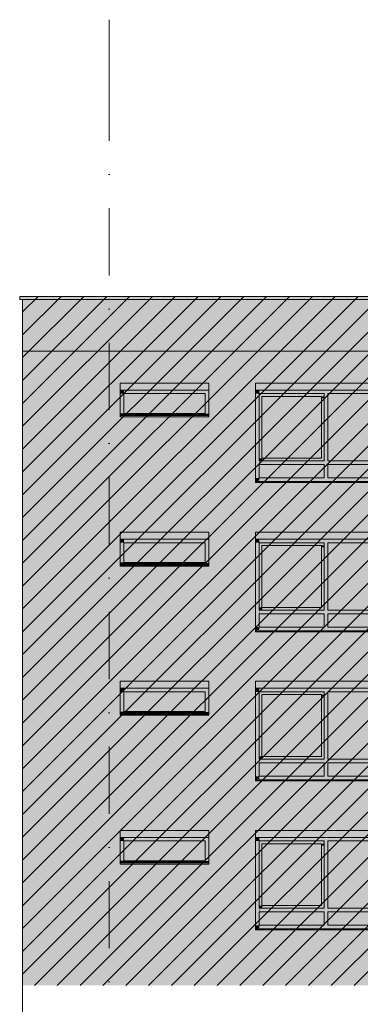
# Model space of a CAD drawing. Header units: millimetres. Extents: x -194 to 1012562, y 0 to 44349.
# Tile 5 of 97: x 19908 to 26235, y 16376 to 34667. Entities that reach past the tile are written whole.
import ezdxf
from ezdxf.enums import TextEntityAlignment as Align

# ---------------------------------------------------------------- set-up
doc = ezdxf.new("R2010")
doc.units = ezdxf.units.MM
doc.header["$MEASUREMENT"] = 0
doc.linetypes.add('streep-punt', pattern=[2500, 1250, -625, 0, -625])
for name, color, linetype in [('21_0 NC Buitenwanden', 7, 'Continuous'), ('21_0 NC Buitenwanden 2D arcering', 7, 'Continuous'), ('21_0 NC Buitenwanden Ramen', 7, 'Continuous'), ('41 Buitenwandafw', 7, 'Continuous'), ('41 Buitenwandafw 2D arcering', 7, 'Continuous'), ('New_0 2D arcering', 7, 'Continuous'), ('New_IFC Appartementen', 7, 'Continuous'), ('New_IFC Appartementen 2D arcering', 7, 'Continuous'), ('Stramien', 7, 'Continuous')]:
    doc.layers.add(name, color=color, linetype=linetype)
doc.styles.add('GENERATED_STYLE_1', font='arial.ttf')

# ---------------------------------------------------------------- blocks, each defined once
blk = doc.blocks.new('Section Element_15_7', base_point=(76179, 8237))
at = {"layer": '21_0 NC Buitenwanden', "color": 2, "linetype": 'Continuous', "lineweight": 0}
blk.add_line((19963, 19697), (19963, 22467), dxfattribs=at)
blk = doc.blocks.new('Section Element_18_7', base_point=(76179, 8237))
at = {"layer": '21_0 NC Buitenwanden', "color": 2, "linetype": 'Continuous', "lineweight": 0}
blk.add_line((19963, 22467), (19963, 25237), dxfattribs=at)
blk = doc.blocks.new('Section Element_20_7', base_point=(76179, 8237))
at = {"layer": '21_0 NC Buitenwanden', "color": 2, "linetype": 'Continuous', "lineweight": 0}
blk.add_line((19963, 25237), (19963, 28007), dxfattribs=at)
blk = doc.blocks.new('Section Element_24_7', base_point=(76179, 8237))
at = {"layer": '21_0 NC Buitenwanden 2D arcering', "linetype": 'Continuous', "lineweight": 0, "true_color": 0x1e2122}
blk.add_hatch(color=250, dxfattribs=at).paths.add_polyline_path([(26067, 12307), (26033, 12361), (26033, 12307)])
at = {"layer": '21_0 NC Buitenwanden', "color": 2, "linetype": 'Continuous', "lineweight": 0}
for p, q in [((19963, 16727), (19963, 15787)), ((21573, 15787), (26033, 15787)), ((26033, 15787), (26033, 12361))]:
    blk.add_line(p, q, dxfattribs=at)
blk = doc.blocks.new('Section Element_39_7', base_point=(76179, 8237))
at = {"layer": '21_0 NC Buitenwanden 2D arcering', "linetype": 'Continuous', "lineweight": 0, "true_color": 0x1e2122}
for points in [[(21792, 18977), (21800, 18964), (21793, 18964), (21803, 18940), (23453, 18940), (23453, 18960), (23423, 19007), (23423, 18977)], [(32083, 17757), (24303, 17757), (24315, 17736), (24308, 17736), (24308, 17734), (24318, 17714), (32083, 17714)]]:
    blk.add_hatch(color=250, dxfattribs=at).paths.add_polyline_path(points)
at = {"layer": '21_0 NC Buitenwanden', "color": 2, "linetype": 'Continuous', "lineweight": 0}
for p, q in [((19963, 19697), (19963, 16927)), ((21773, 19007), (21773, 19607)), ((21773, 19607), (23423, 19607)), ((23423, 19607), (23423, 19007)), ((24288, 17782), (24288, 19607)), ((24288, 19607), (32083, 19607)), ((21773, 18977), (21773, 18982)), ((23423, 18982), (23423, 18977)), ((19963, 16927), (19963, 16727))]:
    blk.add_line(p, q, dxfattribs=at)
blk = doc.blocks.new('Section Element_41_7', base_point=(76179, 8237))
at = {"layer": '21_0 NC Buitenwanden 2D arcering', "linetype": 'Continuous', "lineweight": 0, "true_color": 0x1e2122}
for points in [[(24288, 19607), (24288, 19477), (24359, 19477), (24359, 19506), (27003, 19506), (27003, 19607)], [(24288, 19477), (24288, 19410), (24358, 19410), (24358, 19477)], [(24288, 17844), (24355, 17844), (24355, 18093), (24355, 18160), (24355, 19410), (24288, 19410)], [(25562, 19410), (24355, 19410), (24355, 19360), (24405, 19360), (25512, 19360), (25562, 19360)], [(25629, 19410), (25629, 18160), (25679, 18160), (25679, 19339), (26736, 19339), (26736, 19410)], [(24405, 19360), (24355, 19360), (24355, 18210), (24405, 18210)], [(25512, 19360), (24405, 19360), (24405, 18210), (24435, 18210), (24435, 19301), (25512, 19301)], [(25512, 19325), (25562, 19325), (25562, 19360), (25512, 19360)], [(24355, 18160), (24418, 18160), (24418, 18210), (24355, 18210)], [(24355, 18093), (24358, 18093), (24358, 18160), (24355, 18160)], [(25562, 18093), (24355, 18093), (24355, 17844), (24408, 17844), (24408, 18022), (25562, 18022)], [(25629, 17844), (25679, 17844), (25679, 18022), (26736, 18022), (26736, 18093), (25629, 18093)], [(24288, 17844), (24288, 17794), (24358, 17794), (24358, 17844)]]:
    blk.add_hatch(color=250, dxfattribs=at).paths.add_polyline_path(points)
at = {"layer": '21_0 NC Buitenwanden Ramen', "color": 2, "linetype": 'Continuous', "lineweight": 0}
blk.add_line((27003, 19607), (27003, 19477), dxfattribs=at)
at = {"layer": '21_0 NC Buitenwanden Ramen', "color": 1, "linetype": 'Continuous', "lineweight": 0}
for p, q in [((24288, 19477), (26803, 19477)), ((24355, 19410), (24355, 18160)), ((25562, 19410), (24355, 19410)), ((25562, 18160), (25562, 19410)), ((25629, 19410), (25629, 18160)), ((26736, 19410), (25629, 19410)), ((26736, 18160), (26736, 19410)), ((24405, 19360), (24405, 18210)), ((25512, 19360), (24405, 19360)), ((25512, 18210), (25512, 19360)), ((24355, 18160), (25562, 18160)), ((24405, 18210), (25512, 18210)), ((25629, 18160), (26736, 18160)), ((24355, 18093), (24355, 17844)), ((25562, 18093), (24355, 18093)), ((25562, 17844), (25562, 18093)), ((25629, 18093), (25629, 17844)), ((26736, 18093), (25629, 18093)), ((26736, 17844), (26736, 18093)), ((24355, 17844), (25562, 17844)), ((25629, 17844), (26736, 17844))]:
    blk.add_line(p, q, dxfattribs=at)
blk = doc.blocks.new('Section Element_46_7', base_point=(76179, 8237))
at = {"layer": '21_0 NC Buitenwanden 2D arcering', "linetype": 'Continuous', "lineweight": 0, "true_color": 0x1e2122}
for points in [[(21773, 19607), (21773, 19477), (21844, 19477), (21844, 19506), (23423, 19506), (23423, 19607)], [(21843, 19477), (21773, 19477), (21773, 19410), (21843, 19410)], [(21840, 19410), (21773, 19410), (21773, 19044), (21840, 19044)], [(21840, 19410), (21840, 19044), (21893, 19044), (21893, 19339), (23356, 19339), (23356, 19410)], [(21843, 19044), (21773, 19044), (21773, 19027), (21843, 19027)], [(21773, 19027), (21773, 19017), (21842, 19017), (21842, 19027)], [(21773, 19017), (21773, 19007), (21842, 19017)], [(21773, 18977), (23423, 18977), (23423, 18982), (21773, 18982)]]:
    blk.add_hatch(color=250, dxfattribs=at).paths.add_polyline_path(points)
at = {"layer": '21_0 NC Buitenwanden Ramen', "color": 1, "linetype": 'Continuous', "lineweight": 0}
for p, q in [((23423, 19477), (21773, 19477)), ((21840, 19044), (21840, 19410)), ((21840, 19410), (23356, 19410)), ((23356, 19410), (23356, 19044)), ((21773, 19027), (23423, 19027)), ((23356, 19044), (21840, 19044)), ((21773, 19017), (23423, 19017)), ((21773, 19007), (21773, 19002)), ((21773, 19002), (21773, 18982)), ((21773, 19002), (23423, 19002)), ((21773, 18982), (23423, 18982)), ((23423, 19007), (23423, 19002)), ((23423, 19002), (23423, 18982))]:
    blk.add_line(p, q, dxfattribs=at)
at = {"layer": '21_0 NC Buitenwanden Ramen', "color": 2, "linetype": 'Continuous', "lineweight": 0}
blk.add_line((23423, 18977), (21773, 18977), dxfattribs=at)
blk = doc.blocks.new('Section Element_60_7', base_point=(76179, 8237))
at = {"layer": '21_0 NC Buitenwanden 2D arcering', "linetype": 'Continuous', "lineweight": 0, "true_color": 0x1e2122}
for points in [[(21792, 24517), (21800, 24504), (21793, 24504), (21803, 24480), (23453, 24480), (23453, 24500), (23423, 24547), (23423, 24517)], [(24303, 23297), (24315, 23276), (24308, 23276), (24308, 23274), (24318, 23254), (32083, 23254), (32083, 23297)]]:
    blk.add_hatch(color=250, dxfattribs=at).paths.add_polyline_path(points)
at = {"layer": '21_0 NC Buitenwanden', "color": 2, "linetype": 'Continuous', "lineweight": 0}
for p, q in [((21773, 24547), (21773, 25147)), ((21773, 25147), (23423, 25147)), ((23423, 25147), (23423, 24547)), ((24288, 23322), (24288, 25147)), ((24288, 25147), (32083, 25147)), ((21773, 24517), (21773, 24522)), ((23423, 24522), (23423, 24517))]:
    blk.add_line(p, q, dxfattribs=at)
blk = doc.blocks.new('Section Element_62_7', base_point=(76179, 8237))
at = {"layer": '21_0 NC Buitenwanden 2D arcering', "linetype": 'Continuous', "lineweight": 0, "true_color": 0x1e2122}
for points in [[(24288, 25147), (24288, 25017), (24359, 25017), (24359, 25046), (27003, 25046), (27003, 25147)], [(24288, 25017), (24288, 24950), (24358, 24950), (24358, 25017)], [(24288, 23384), (24355, 23384), (24355, 23633), (24355, 23700), (24355, 24950), (24288, 24950)], [(25562, 24950), (24355, 24950), (24355, 24900), (24405, 24900), (25512, 24900), (25562, 24900)], [(24405, 24900), (24355, 24900), (24355, 23750), (24405, 23750)], [(25512, 24900), (24405, 24900), (24405, 23750), (24435, 23750), (24435, 24841), (25512, 24841)], [(25512, 24865), (25562, 24865), (25562, 24900), (25512, 24900)], [(25629, 24950), (25629, 23700), (25679, 23700), (25679, 24879), (26736, 24879), (26736, 24950)], [(24355, 23700), (24418, 23700), (24418, 23750), (24355, 23750)], [(24355, 23633), (24358, 23633), (24358, 23700), (24355, 23700)], [(25562, 23633), (24355, 23633), (24355, 23384), (24408, 23384), (24408, 23562), (25562, 23562)], [(25629, 23384), (25679, 23384), (25679, 23562), (26736, 23562), (26736, 23633), (25629, 23633)], [(24288, 23384), (24288, 23334), (24358, 23334), (24358, 23384)]]:
    blk.add_hatch(color=250, dxfattribs=at).paths.add_polyline_path(points)
at = {"layer": '21_0 NC Buitenwanden Ramen', "color": 2, "linetype": 'Continuous', "lineweight": 0}
blk.add_line((27003, 25147), (27003, 25017), dxfattribs=at)
at = {"layer": '21_0 NC Buitenwanden Ramen', "color": 1, "linetype": 'Continuous', "lineweight": 0}
for p, q in [((24288, 25017), (26803, 25017)), ((24355, 24950), (24355, 23700)), ((25562, 24950), (24355, 24950)), ((24405, 24900), (24405, 23750)), ((25512, 24900), (24405, 24900)), ((25512, 23750), (25512, 24900)), ((25562, 23700), (25562, 24950)), ((25629, 24950), (25629, 23700)), ((26736, 24950), (25629, 24950)), ((26736, 23700), (26736, 24950)), ((24355, 23700), (25562, 23700)), ((24355, 23633), (24355, 23384)), ((25562, 23633), (24355, 23633)), ((24405, 23750), (25512, 23750)), ((25562, 23384), (25562, 23633)), ((25629, 23700), (26736, 23700)), ((25629, 23633), (25629, 23384)), ((26736, 23633), (25629, 23633)), ((26736, 23384), (26736, 23633)), ((24355, 23384), (25562, 23384)), ((25629, 23384), (26736, 23384))]:
    blk.add_line(p, q, dxfattribs=at)
blk = doc.blocks.new('Section Element_63_7', base_point=(76179, 8237))
at = {"layer": '21_0 NC Buitenwanden 2D arcering', "linetype": 'Continuous', "lineweight": 0, "true_color": 0x1e2122}
for points in [[(21773, 25147), (21773, 25017), (21844, 25017), (21844, 25046), (23423, 25046), (23423, 25147)], [(21773, 24950), (21843, 24950), (21843, 25017), (21773, 25017)], [(21840, 24950), (21773, 24950), (21773, 24584), (21840, 24584)], [(21840, 24950), (21840, 24584), (21893, 24584), (21893, 24879), (23356, 24879), (23356, 24950)], [(21843, 24584), (21773, 24584), (21773, 24567), (21843, 24567)], [(21773, 24567), (21773, 24557), (21842, 24557), (21842, 24567)], [(21773, 24557), (21773, 24547), (21842, 24557)], [(21773, 24517), (23423, 24517), (23423, 24522), (21773, 24522)]]:
    blk.add_hatch(color=250, dxfattribs=at).paths.add_polyline_path(points)
at = {"layer": '21_0 NC Buitenwanden Ramen', "color": 1, "linetype": 'Continuous', "lineweight": 0}
for p, q in [((23423, 25017), (21773, 25017)), ((21840, 24584), (21840, 24950)), ((21840, 24950), (23356, 24950)), ((23356, 24950), (23356, 24584)), ((21773, 24567), (23423, 24567)), ((21773, 24557), (23423, 24557)), ((21773, 24547), (21773, 24542)), ((21773, 24542), (21773, 24522)), ((21773, 24542), (23423, 24542)), ((21773, 24522), (23423, 24522)), ((23356, 24584), (21840, 24584)), ((23423, 24547), (23423, 24542)), ((23423, 24542), (23423, 24522))]:
    blk.add_line(p, q, dxfattribs=at)
at = {"layer": '21_0 NC Buitenwanden Ramen', "color": 2, "linetype": 'Continuous', "lineweight": 0}
blk.add_line((23423, 24517), (21773, 24517), dxfattribs=at)
blk = doc.blocks.new('Section Element_77_7', base_point=(76179, 8237))
at = {"layer": '21_0 NC Buitenwanden 2D arcering', "linetype": 'Continuous', "lineweight": 0, "true_color": 0x1e2122}
for points in [[(21792, 21747), (21800, 21734), (21793, 21734), (21803, 21710), (23453, 21710), (23453, 21730), (23423, 21777), (23423, 21747)], [(24303, 20527), (24315, 20506), (24308, 20506), (24308, 20504), (24318, 20484), (32083, 20484), (32083, 20527)]]:
    blk.add_hatch(color=250, dxfattribs=at).paths.add_polyline_path(points)
at = {"layer": '21_0 NC Buitenwanden', "color": 2, "linetype": 'Continuous', "lineweight": 0}
for p, q in [((21773, 21777), (21773, 22377)), ((21773, 22377), (23423, 22377)), ((23423, 22377), (23423, 21777)), ((24288, 20552), (24288, 22377)), ((24288, 22377), (32083, 22377)), ((21773, 21747), (21773, 21752)), ((23423, 21752), (23423, 21747))]:
    blk.add_line(p, q, dxfattribs=at)
blk = doc.blocks.new('Section Element_79_7', base_point=(76179, 8237))
at = {"layer": '21_0 NC Buitenwanden 2D arcering', "linetype": 'Continuous', "lineweight": 0, "true_color": 0x1e2122}
for points in [[(24288, 22247), (24359, 22247), (24359, 22276), (27003, 22276), (27003, 22377), (24288, 22377)], [(24288, 22247), (24288, 22180), (24358, 22180), (24358, 22247)], [(24288, 20614), (24355, 20614), (24355, 20863), (24355, 20930), (24355, 22180), (24288, 22180)], [(25562, 22180), (24355, 22180), (24355, 22130), (24405, 22130), (25512, 22130), (25562, 22130)], [(25629, 22180), (25629, 20930), (25679, 20930), (25679, 22109), (26736, 22109), (26736, 22180)], [(24405, 22130), (24355, 22130), (24355, 20980), (24405, 20980)], [(25512, 22130), (24405, 22130), (24405, 20980), (24435, 20980), (24435, 22071), (25512, 22071)], [(25512, 22095), (25562, 22095), (25562, 22130), (25512, 22130)], [(24355, 20930), (24418, 20930), (24418, 20980), (24355, 20980)], [(24355, 20863), (24358, 20863), (24358, 20930), (24355, 20930)], [(25562, 20863), (24355, 20863), (24355, 20614), (24408, 20614), (24408, 20792), (25562, 20792)], [(25629, 20614), (25679, 20614), (25679, 20792), (26736, 20792), (26736, 20863), (25629, 20863)], [(24288, 20614), (24288, 20564), (24358, 20564), (24358, 20614)]]:
    blk.add_hatch(color=250, dxfattribs=at).paths.add_polyline_path(points)
at = {"layer": '21_0 NC Buitenwanden Ramen', "color": 2, "linetype": 'Continuous', "lineweight": 0}
blk.add_line((27003, 22377), (27003, 22247), dxfattribs=at)
at = {"layer": '21_0 NC Buitenwanden Ramen', "color": 1, "linetype": 'Continuous', "lineweight": 0}
for p, q in [((24288, 22247), (26803, 22247)), ((24355, 22180), (24355, 20930)), ((25562, 22180), (24355, 22180)), ((25562, 20930), (25562, 22180)), ((25629, 22180), (25629, 20930)), ((26736, 22180), (25629, 22180)), ((26736, 20930), (26736, 22180)), ((24405, 22130), (24405, 20980)), ((25512, 22130), (24405, 22130)), ((25512, 20980), (25512, 22130)), ((24355, 20930), (25562, 20930)), ((24355, 20863), (24355, 20614)), ((25562, 20863), (24355, 20863)), ((24405, 20980), (25512, 20980)), ((25562, 20614), (25562, 20863)), ((25629, 20930), (26736, 20930)), ((25629, 20863), (25629, 20614)), ((26736, 20863), (25629, 20863)), ((26736, 20614), (26736, 20863)), ((24355, 20614), (25562, 20614)), ((25629, 20614), (26736, 20614))]:
    blk.add_line(p, q, dxfattribs=at)
blk = doc.blocks.new('Section Element_80_7', base_point=(76179, 8237))
at = {"layer": '21_0 NC Buitenwanden 2D arcering', "linetype": 'Continuous', "lineweight": 0, "true_color": 0x1e2122}
for points in [[(21773, 22377), (21773, 22247), (21844, 22247), (21844, 22276), (23423, 22276), (23423, 22377)], [(21773, 22180), (21843, 22180), (21843, 22247), (21773, 22247)], [(21840, 22180), (21773, 22180), (21773, 21814), (21840, 21814)], [(21840, 22180), (21840, 21814), (21893, 21814), (21893, 22109), (23356, 22109), (23356, 22180)], [(21843, 21814), (21773, 21814), (21773, 21797), (21843, 21797)], [(21773, 21797), (21773, 21787), (21842, 21787), (21842, 21797)], [(21773, 21787), (21773, 21777), (21842, 21787)], [(21773, 21747), (23423, 21747), (23423, 21752), (21773, 21752)]]:
    blk.add_hatch(color=250, dxfattribs=at).paths.add_polyline_path(points)
at = {"layer": '21_0 NC Buitenwanden Ramen', "color": 1, "linetype": 'Continuous', "lineweight": 0}
for p, q in [((23423, 22247), (21773, 22247)), ((21840, 21814), (21840, 22180)), ((21840, 22180), (23356, 22180)), ((23356, 22180), (23356, 21814)), ((21773, 21797), (23423, 21797)), ((21773, 21787), (23423, 21787)), ((21773, 21777), (21773, 21772)), ((21773, 21772), (21773, 21752)), ((21773, 21772), (23423, 21772)), ((23356, 21814), (21840, 21814)), ((23423, 21777), (23423, 21772)), ((23423, 21772), (23423, 21752)), ((21773, 21752), (23423, 21752))]:
    blk.add_line(p, q, dxfattribs=at)
at = {"layer": '21_0 NC Buitenwanden Ramen', "color": 2, "linetype": 'Continuous', "lineweight": 0}
blk.add_line((23423, 21747), (21773, 21747), dxfattribs=at)
blk = doc.blocks.new('Section Element_94_7', base_point=(76179, 8237))
at = {"layer": '21_0 NC Buitenwanden', "color": 2, "linetype": 'Continuous', "lineweight": 0}
for q in [(19963, 28007), (36828, 28507)]:
    blk.add_line((19963, 28507), q, dxfattribs=at)
blk = doc.blocks.new('Section Element_101_7', base_point=(76179, 8237))
at = {"layer": '21_0 NC Buitenwanden 2D arcering', "linetype": 'Continuous', "lineweight": 0, "true_color": 0x1e2122}
for points in [[(21792, 27287), (21800, 27274), (21793, 27274), (21803, 27250), (23453, 27250), (23453, 27270), (23423, 27317), (23423, 27287)], [(24303, 26067), (24315, 26046), (24308, 26046), (24308, 26044), (24318, 26024), (32083, 26024), (32083, 26067)]]:
    blk.add_hatch(color=250, dxfattribs=at).paths.add_polyline_path(points)
at = {"layer": '21_0 NC Buitenwanden', "color": 2, "linetype": 'Continuous', "lineweight": 0}
for p, q in [((21773, 27317), (21773, 27917)), ((21773, 27917), (23423, 27917)), ((23423, 27917), (23423, 27317)), ((24288, 26092), (24288, 27917)), ((24288, 27917), (32083, 27917)), ((21773, 27287), (21773, 27292)), ((23423, 27292), (23423, 27287))]:
    blk.add_line(p, q, dxfattribs=at)
blk = doc.blocks.new('Section Element_103_7', base_point=(76179, 8237))
at = {"layer": '21_0 NC Buitenwanden 2D arcering', "linetype": 'Continuous', "lineweight": 0, "true_color": 0x1e2122}
for points in [[(24288, 27787), (24359, 27787), (24359, 27816), (27003, 27816), (27003, 27917), (24288, 27917)], [(24288, 27720), (24358, 27720), (24358, 27787), (24288, 27787)], [(24288, 26154), (24355, 26154), (24355, 26403), (24355, 26470), (24355, 27720), (24288, 27720)], [(25562, 27720), (24355, 27720), (24355, 27670), (24405, 27670), (25512, 27670), (25562, 27670)], [(24405, 27670), (24355, 27670), (24355, 26520), (24405, 26520)], [(25512, 27670), (24405, 27670), (24405, 26520), (24435, 26520), (24435, 27611), (25512, 27611)], [(25512, 27635), (25562, 27635), (25562, 27670), (25512, 27670)], [(25629, 27720), (25629, 26470), (25679, 26470), (25679, 27649), (26736, 27649), (26736, 27720)], [(24355, 26470), (24418, 26470), (24418, 26520), (24355, 26520)], [(24355, 26403), (24358, 26403), (24358, 26470), (24355, 26470)], [(25562, 26403), (24355, 26403), (24355, 26154), (24408, 26154), (24408, 26332), (25562, 26332)], [(25629, 26154), (25679, 26154), (25679, 26332), (26736, 26332), (26736, 26403), (25629, 26403)], [(24288, 26154), (24288, 26104), (24358, 26104), (24358, 26154)]]:
    blk.add_hatch(color=250, dxfattribs=at).paths.add_polyline_path(points)
at = {"layer": '21_0 NC Buitenwanden Ramen', "color": 2, "linetype": 'Continuous', "lineweight": 0}
blk.add_line((27003, 27917), (27003, 27787), dxfattribs=at)
at = {"layer": '21_0 NC Buitenwanden Ramen', "color": 1, "linetype": 'Continuous', "lineweight": 0}
for p, q in [((24288, 27787), (26803, 27787)), ((24355, 27720), (24355, 26470)), ((25562, 27720), (24355, 27720)), ((24405, 27670), (24405, 26520)), ((25512, 27670), (24405, 27670)), ((25512, 26520), (25512, 27670)), ((25562, 26470), (25562, 27720)), ((25629, 27720), (25629, 26470)), ((26736, 27720), (25629, 27720)), ((26736, 26470), (26736, 27720)), ((24355, 26470), (25562, 26470)), ((24355, 26403), (24355, 26154)), ((25562, 26403), (24355, 26403)), ((24405, 26520), (25512, 26520)), ((25562, 26154), (25562, 26403)), ((25629, 26470), (26736, 26470)), ((25629, 26403), (25629, 26154)), ((26736, 26403), (25629, 26403)), ((26736, 26154), (26736, 26403)), ((24355, 26154), (25562, 26154)), ((25629, 26154), (26736, 26154))]:
    blk.add_line(p, q, dxfattribs=at)
blk = doc.blocks.new('Section Element_104_7', base_point=(76179, 8237))
at = {"layer": '21_0 NC Buitenwanden 2D arcering', "linetype": 'Continuous', "lineweight": 0, "true_color": 0x1e2122}
for points in [[(21773, 27917), (21773, 27787), (21844, 27787), (21844, 27816), (23423, 27816), (23423, 27917)], [(21843, 27787), (21773, 27787), (21773, 27720), (21843, 27720)], [(21840, 27720), (21773, 27720), (21773, 27354), (21840, 27354)], [(21840, 27720), (21840, 27354), (21893, 27354), (21893, 27649), (23356, 27649), (23356, 27720)], [(21843, 27354), (21773, 27354), (21773, 27337), (21843, 27337)], [(21773, 27337), (21773, 27327), (21842, 27327), (21842, 27337)], [(21773, 27327), (21773, 27317), (21842, 27327)], [(21773, 27287), (23423, 27287), (23423, 27292), (21773, 27292)]]:
    blk.add_hatch(color=250, dxfattribs=at).paths.add_polyline_path(points)
at = {"layer": '21_0 NC Buitenwanden Ramen', "color": 1, "linetype": 'Continuous', "lineweight": 0}
for p, q in [((23423, 27787), (21773, 27787)), ((21840, 27354), (21840, 27720)), ((21840, 27720), (23356, 27720)), ((23356, 27720), (23356, 27354)), ((21773, 27337), (23423, 27337)), ((21773, 27327), (23423, 27327)), ((21773, 27317), (21773, 27312)), ((21773, 27312), (21773, 27292)), ((21773, 27312), (23423, 27312)), ((21773, 27292), (23423, 27292)), ((23356, 27354), (21840, 27354)), ((23423, 27317), (23423, 27312)), ((23423, 27312), (23423, 27292))]:
    blk.add_line(p, q, dxfattribs=at)
at = {"layer": '21_0 NC Buitenwanden Ramen', "color": 2, "linetype": 'Continuous', "lineweight": 0}
blk.add_line((23423, 27287), (21773, 27287), dxfattribs=at)
blk = doc.blocks.new('Section Element_137_7', base_point=(76179, 8237))
at = {"layer": '41 Buitenwandafw 2D arcering', "linetype": 'Continuous', "lineweight": 0, "true_color": 0x1e2122}
blk.add_hatch(color=250, dxfattribs=at).paths.add_polyline_path([(24288, 17794), (24288, 17782), (24358, 17794)])
at = {"layer": '41 Buitenwandafw', "color": 1, "linetype": 'Continuous', "lineweight": 0}
for p, q in [((24288, 17777), (24288, 17782)), ((24288, 17757), (24288, 17777)), ((32083, 17777), (24288, 17777)), ((32083, 17757), (24288, 17757)), ((32408, 17777), (32383, 17777)), ((32408, 17757), (32383, 17757))]:
    blk.add_line(p, q, dxfattribs=at)
blk = doc.blocks.new('Section Element_138_7', base_point=(76179, 8237))
at = {"layer": '41 Buitenwandafw 2D arcering', "linetype": 'Continuous', "lineweight": 0, "true_color": 0x1e2122}
blk.add_hatch(color=250, dxfattribs=at).paths.add_polyline_path([(24288, 20564), (24288, 20552), (24358, 20564)])
at = {"layer": '41 Buitenwandafw', "color": 1, "linetype": 'Continuous', "lineweight": 0}
for p, q in [((24288, 20547), (24288, 20552)), ((24288, 20527), (24288, 20547)), ((32083, 20547), (24288, 20547)), ((32083, 20527), (24288, 20527)), ((32408, 20547), (32383, 20547)), ((32408, 20527), (32383, 20527))]:
    blk.add_line(p, q, dxfattribs=at)
blk = doc.blocks.new('Section Element_139_7', base_point=(76179, 8237))
at = {"layer": '41 Buitenwandafw 2D arcering', "linetype": 'Continuous', "lineweight": 0, "true_color": 0x1e2122}
blk.add_hatch(color=250, dxfattribs=at).paths.add_polyline_path([(24288, 23334), (24288, 23322), (24358, 23334)])
at = {"layer": '41 Buitenwandafw', "color": 1, "linetype": 'Continuous', "lineweight": 0}
for p, q in [((24288, 23317), (24288, 23322)), ((24288, 23297), (24288, 23317)), ((32083, 23317), (24288, 23317)), ((32083, 23297), (24288, 23297)), ((32408, 23317), (32383, 23317)), ((32408, 23297), (32383, 23297))]:
    blk.add_line(p, q, dxfattribs=at)
blk = doc.blocks.new('Section Element_140_7', base_point=(76179, 8237))
at = {"layer": '41 Buitenwandafw 2D arcering', "linetype": 'Continuous', "lineweight": 0, "true_color": 0x1e2122}
blk.add_hatch(color=250, dxfattribs=at).paths.add_polyline_path([(24288, 26104), (24288, 26092), (24358, 26104)])
at = {"layer": '41 Buitenwandafw', "color": 1, "linetype": 'Continuous', "lineweight": 0}
for p, q in [((24288, 26087), (24288, 26092)), ((24288, 26067), (24288, 26087)), ((32083, 26087), (24288, 26087)), ((32083, 26067), (24288, 26067)), ((32408, 26087), (32383, 26087)), ((32408, 26067), (32383, 26067))]:
    blk.add_line(p, q, dxfattribs=at)
blk = doc.blocks.new('Section Element_569_7', base_point=(76179, 8237))
at = {"layer": 'New_IFC Appartementen 2D arcering', "linetype": 'Continuous', "lineweight": 0, "true_color": 0x1e2122}
blk.add_hatch(color=250, dxfattribs=at).paths.add_polyline_path([(19964, 29467), (19963, 29467), (19963, 29389), (19964, 29389)])
at = {"layer": 'New_IFC Appartementen', "color": 2, "linetype": 'Continuous', "lineweight": 0}
blk.add_line((19963, 28507), (19963, 29467), dxfattribs=at)
blk = doc.blocks.new('Section Element_639_7', base_point=(76179, 8237))
at = {"layer": 'New_IFC Appartementen 2D arcering', "linetype": 'Continuous', "lineweight": 0, "true_color": 0x1e2122}
blk.add_hatch(color=250, dxfattribs=at).paths.add_polyline_path([(19964, 29389), (36828, 29379), (36828, 29467), (19964, 29467)])
blk = doc.blocks.new('Section Element_646_7', base_point=(76179, 8237))
at = {"layer": 'New_IFC Appartementen', "color": 9, "linetype": 'Continuous', "lineweight": 0}
for p, q in [((36831, 29527), (19908, 29527)), ((19908, 29467), (19908, 29527)), ((36831, 29467), (19908, 29467)), ((36831, 29467), (36831, 29527))]:
    blk.add_line(p, q, dxfattribs=at)
blk = doc.blocks.new('Standard grid marker[1]_7', base_point=(21573, 34667))
at = {"layer": 'Stramien', "color": 1, "linetype": 'streep-punt', "lineweight": 0}
for p, q in [((21573, 33667), (21573, 34667)), ((21573, 33667), (21573, 4837)), ((21573, 4837), (21573, 3837))]:
    blk.add_line(p, q, dxfattribs=at)
at = {"layer": 'Stramien', "color": 2, "linetype": 'Continuous', "lineweight": 0, "flags": 128}
blk.add_lwpolyline([(21573, 2837, 1), (21573, 3837, 1)], format="xyb", close=True, dxfattribs=at)
at = {"layer": 'Stramien', "color": 1, "linetype": 'streep-punt', "lineweight": 0}
blk.add_point((21573, 4837), dxfattribs=at)
blk.add_point((21573, 4837), dxfattribs=at)
at = {"layer": 'Stramien', "color": 2, "lineweight": 0, "style": 'GENERATED_STYLE_1'}
blk.add_attdef('AC_MarkerText_1', text='', height=350, rotation=360, dxfattribs=at).set_placement((21573, 3512), align=Align.TOP_CENTER)

msp = doc.modelspace()

# ---------------------------------------------------------------- hatches: boundary and pattern name
at = {"layer": 'New_0 2D arcering', "linetype": 'Continuous', "lineweight": 0, "true_color": 0x3c4244}
h = msp.add_hatch(dxfattribs=at)
h.set_pattern_fill('940_Diagonaal_300_0007', color=149, style=0, pattern_type=2)
h.set_pattern_definition([(45, (76178.77, 8236.6), (-212.132, 212.132), [])])
h.paths.add_polyline_path([(19907.9, 29466.6), (19962.9, 29466.6), (19962.9, 16726.6), (32073.3, 16726.6), (32073.3, 16926.6), (48372.9, 16926.6), (48372.6, 16730.4), (55853, 16722.5), (55853, 19786.6), (55823, 19786.6), (55823, 19811.6), (57962.9, 19811.6), (57962.9, 23126.6), (57932.9, 23126.6), (57932.9, 23151.6), (60507.9, 23151.6), (60507.9, 28006.6), (60576.8, 28006.6), (60576.8, 32506.6), (60548.9, 32506.6), (60548.9, 32566.6), (43637.9, 32566.6), (43637.9, 33106.6), (43692.9, 33106.6), (43692.9, 33166.6), (36772.9, 33166.6), (36772.9, 33106.6), (36827.9, 33106.6), (36827.9, 32566.6), (36787.9, 32566.6), (36787.9, 32506.6), (36827.9, 32506.6), (36827.9, 31236.6), (34834.9, 31236.6), (34834.9, 30936.6), (36827.9, 30936.6), (36827.9, 29526.6), (19907.9, 29526.6)])
at = {"layer": 'New_0 2D arcering', "linetype": 'Continuous', "lineweight": 0, "true_color": 0x686b6c}
for points in [[(19907.9, 29466.6), (19962.9, 29466.6), (19962.9, 16726.6), (32073.3, 16726.6), (32073.3, 16926.6), (48372.9, 16926.6), (48372.6, 16730.4), (55853, 16722.5), (55853, 19786.6), (55823, 19786.6), (55823, 19811.6), (57962.9, 19811.6), (57962.9, 23126.6), (57932.9, 23126.6), (57932.9, 23151.6), (60507.9, 23151.6), (60507.9, 28006.6), (60576.8, 28006.6), (60576.8, 32506.6), (60548.9, 32506.6), (60548.9, 32566.6), (43637.9, 32566.6), (43637.9, 33106.6), (43692.9, 33106.6), (43692.9, 33166.6), (36772.9, 33166.6), (36772.9, 33106.6), (36827.9, 33106.6), (36827.9, 32566.6), (36787.9, 32566.6), (36787.9, 32506.6), (36827.9, 32506.6), (36827.9, 31236.6), (34834.9, 31236.6), (34834.9, 30936.6), (36827.9, 30936.6), (36827.9, 29526.6), (19907.9, 29526.6)], [(19962.9, 28531.6), (32032.9, 28531.6), (32032.9, 29526.6), (19962.9, 29526.6)]]:
    msp.add_hatch(color=251, dxfattribs=at).paths.add_polyline_path(points)

# ---------------------------------------------------------------- block references
at = {"layer": '21_0 NC Buitenwanden', "lineweight": 0}
for name in ['Section Element_94_7', 'Section Element_20_7', 'Section Element_101_7', 'Section Element_18_7', 'Section Element_60_7', 'Section Element_15_7', 'Section Element_77_7', 'Section Element_39_7', 'Section Element_24_7']:
    msp.add_blockref(name, (76178.8, 8236.6), dxfattribs=at)
at = {"layer": '21_0 NC Buitenwanden Ramen', "lineweight": 0}
for name in ['Section Element_104_7', 'Section Element_103_7', 'Section Element_63_7', 'Section Element_62_7', 'Section Element_80_7', 'Section Element_79_7', 'Section Element_46_7', 'Section Element_41_7']:
    msp.add_blockref(name, (76178.8, 8236.6), dxfattribs=at)
at = {"layer": '41 Buitenwandafw', "lineweight": 0}
for name in ['Section Element_140_7', 'Section Element_139_7', 'Section Element_138_7', 'Section Element_137_7']:
    msp.add_blockref(name, (76178.8, 8236.6), dxfattribs=at)
at = {"layer": 'New_IFC Appartementen', "lineweight": 0}
for name in ['Section Element_646_7', 'Section Element_569_7', 'Section Element_639_7']:
    msp.add_blockref(name, (76178.8, 8236.6), dxfattribs=at)
at = {"layer": 'Stramien', "color": 1, "linetype": 'Continuous', "lineweight": 0}
msp.add_blockref('Standard grid marker[1]_7', (21572.9, 34666.6), dxfattribs=at).add_auto_attribs({'AC_MarkerText_1': 'R'})

doc.saveas('drawing.dxf')
